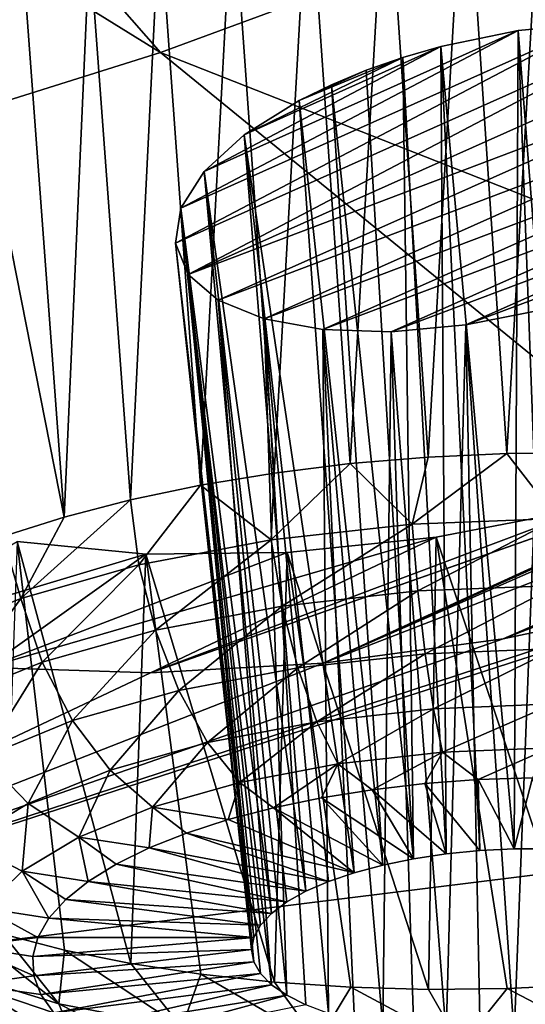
# Model space of a CAD drawing. Header units: metres. Extents: x -90 to 304, y -90 to 74.
# Tile 255 of 256: x 272.402 to 273.364, y 4.627 to 6.5. Entities that reach past the tile are written whole.
import ezdxf

# ---------------------------------------------------------------- set-up
doc = ezdxf.new("R2010")
doc.units = ezdxf.units.M
doc.layers.add('solid_21662050_350', color=7, linetype='CONTINUOUS')

msp = doc.modelspace()

# ---------------------------------------------------------------- linework, layer by layer
at = {"layer": 'solid_21662050_350'}
for points in [[(268.843079, 10.795231, 208.937225), (266.791626, 10.072475, 210.946411), (272.669403, 6.436925, 214.668228)], [(268.843079, 10.795231, 208.937225), (272.669403, 6.436925, 214.668228), (275.127411, 7.341465, 212.154037)], [(266.791626, 10.072475, 210.946411), (270.008789, 5.600787, 216.992432), (272.669403, 6.436925, 214.668228)], [(275.127411, 7.341465, 212.154037), (272.669403, 6.436925, 214.668228), (280.653107, 3.294693, 215.896164)], [(271.446289, 6.174714, 158.867386), (273.344543, 7.146474, 157.756409), (273.705414, 7.201947, 157.808441)], [(272.534515, 6.642053, 158.394501), (271.446289, 6.174714, 158.867386), (273.705414, 7.201947, 157.808441)], [(271.583649, 6.341247, 158.591171), (273.344543, 7.146474, 157.756409), (271.446289, 6.174714, 158.867386)], [(271.583649, 6.341247, 158.591171), (273.026794, 7.073722, 157.759155), (273.344543, 7.146474, 157.756409)], [(271.77475, 6.506612, 158.341675), (273.026794, 7.073722, 157.759155), (271.583649, 6.341247, 158.591171)], [(273.248413, 6.871785, 158.251648), (273.398438, 6.899367, 158.263687), (273.328522, 5.674659, 157.889709)], [(273.398438, 6.899367, 158.263687), (273.478302, 5.676119, 157.898621), (273.328522, 5.674659, 157.889709)], [(273.098724, 6.837571, 158.25322), (273.248413, 6.871785, 158.251648), (273.178741, 5.667622, 157.895477)], [(273.248413, 6.871785, 158.251648), (273.328522, 5.674659, 157.889709), (273.178741, 5.667622, 157.895477)], [(272.950958, 6.797054, 158.268478), (273.098724, 6.837571, 158.25322), (273.030579, 5.655084, 157.915878)], [(273.098724, 6.837571, 158.25322), (273.178741, 5.667622, 157.895477), (273.030579, 5.655084, 157.915878)], [(272.806671, 6.750634, 158.297318), (272.950958, 6.797054, 158.268478), (272.885712, 5.637183, 157.950653)], [(272.950958, 6.797054, 158.268478), (273.030579, 5.655084, 157.915878), (272.885712, 5.637183, 157.950653)], [(272.667328, 6.698784, 158.339462), (272.806671, 6.750634, 158.297318), (272.745697, 5.614114, 157.999466)], [(272.806671, 6.750634, 158.297318), (272.885712, 5.637183, 157.950653), (272.745697, 5.614114, 157.999466)], [(272.534515, 6.642053, 158.394501), (272.667328, 6.698784, 158.339462), (272.612061, 5.586131, 158.061752)], [(272.667328, 6.698784, 158.339462), (272.745697, 5.614114, 157.999466), (272.612061, 5.586131, 158.061752)], [(272.410034, 6.581283, 158.461548), (271.446289, 6.174714, 158.867386), (272.534515, 6.642053, 158.394501)], [(272.410034, 6.581283, 158.461548), (272.534515, 6.642053, 158.394501), (272.486267, 5.55354, 158.136841)], [(272.534515, 6.642053, 158.394501), (272.612061, 5.586131, 158.061752), (272.486267, 5.55354, 158.136841)], [(272.295471, 6.517408, 158.539444), (271.446289, 6.174714, 158.867386), (272.410034, 6.581283, 158.461548)], [(272.295471, 6.517408, 158.539444), (272.410034, 6.581283, 158.461548), (272.486267, 5.55354, 158.136841)], [(272.295471, 6.517408, 158.539444), (272.486267, 5.55354, 158.136841), (272.36972, 5.516698, 158.223892)], [(273.494019, 6.49239, 159.112427), (272.698029, 6.074336, 159.600647), (272.708221, 6.140718, 159.471054)], [(273.625916, 6.48885, 159.178711), (272.698029, 6.074336, 159.600647), (273.494019, 6.49239, 159.112427)], [(273.625916, 6.48885, 159.178711), (272.722198, 6.015041, 159.731216), (272.698029, 6.074336, 159.600647)], [(273.494019, 6.49239, 159.112427), (272.708221, 6.140718, 159.471054), (273.350159, 6.478757, 159.075439)], [(273.738586, 6.468568, 159.270081), (272.722198, 6.015041, 159.731216), (273.625916, 6.48885, 159.178711)], [(273.494019, 6.49239, 159.112427), (273.350159, 6.478757, 159.075439), (273.471741, 4.920021, 158.62001)], [(273.350159, 6.478757, 159.075439), (272.708221, 6.140718, 159.471054), (272.752411, 6.210623, 159.349487)], [(273.738586, 6.468568, 159.270081), (273.825958, 6.432839, 159.38121), (272.722198, 6.015041, 159.731216)], [(273.350159, 6.478757, 159.075439), (272.752411, 6.210623, 159.349487), (273.202759, 6.448512, 159.070419)], [(273.350159, 6.478757, 159.075439), (273.202759, 6.448512, 159.070419), (273.342377, 4.922403, 158.602722)], [(273.350159, 6.478757, 159.075439), (273.342377, 4.922403, 158.602722), (273.407623, 4.922734, 158.607407)], [(273.350159, 6.478757, 159.075439), (273.407623, 4.922734, 158.607407), (273.471741, 4.920021, 158.62001)], [(273.202759, 6.448512, 159.070419), (272.752411, 6.210623, 159.349487), (272.828583, 6.280316, 159.242691)], [(273.202759, 6.448512, 159.070419), (272.828583, 6.280316, 159.242691), (273.130524, 6.427629, 159.080215)], [(273.202759, 6.448512, 159.070419), (273.130524, 6.427629, 159.080215), (273.213043, 4.912685, 158.617294)], [(273.202759, 6.448512, 159.070419), (273.27713, 4.919033, 158.606049), (273.342377, 4.922403, 158.602722)], [(273.202759, 6.448512, 159.070419), (273.213043, 4.912685, 158.617294), (273.27713, 4.919033, 158.606049)], [(272.669403, 6.436925, 214.668228), (270.008789, 5.600787, 216.992432), (277.802795, 2.251266, 218.796249)], [(272.669403, 6.436925, 214.668228), (277.802795, 2.251266, 218.796249), (280.653107, 3.294693, 215.896164)], [(272.722198, 6.015041, 159.731216), (273.825958, 6.432839, 159.38121), (272.779358, 5.966155, 159.855392)], [(273.883301, 6.383665, 159.505905), (272.779358, 5.966155, 159.855392), (273.825958, 6.432839, 159.38121)], [(273.130524, 6.427629, 159.080215), (272.828583, 6.280316, 159.242691), (272.933319, 6.34593, 159.156952)], [(273.130524, 6.427629, 159.080215), (272.933319, 6.34593, 159.156952), (273.060791, 6.403301, 159.098114)], [(273.130524, 6.427629, 159.080215), (273.060791, 6.403301, 159.098114), (273.151123, 4.903463, 158.636307)], [(273.130524, 6.427629, 159.080215), (273.151123, 4.903463, 158.636307), (273.213043, 4.912685, 158.617294)], [(273.060791, 6.403301, 159.098114), (272.933319, 6.34593, 159.156952), (272.99469, 6.375911, 159.12384)], [(273.060791, 6.403301, 159.098114), (272.99469, 6.375911, 159.12384), (273.151123, 4.903463, 158.636307)], [(272.866455, 5.930443, 159.966232), (272.779358, 5.966155, 159.855392), (273.883301, 6.383665, 159.505905)], [(272.866455, 5.930443, 159.966232), (273.883301, 6.383665, 159.505905), (273.907379, 6.323708, 159.63739)], [(272.99469, 6.375911, 159.12384), (272.933319, 6.34593, 159.156952), (273.092499, 4.891528, 158.662735)], [(272.99469, 6.375911, 159.12384), (273.092499, 4.891528, 158.662735), (273.151123, 4.903463, 158.636307)], [(272.933319, 6.34593, 159.156952), (272.828583, 6.280316, 159.242691), (273.038147, 4.877084, 158.696121)], [(272.933319, 6.34593, 159.156952), (273.038147, 4.877084, 158.696121), (273.092499, 4.891528, 158.662735)], [(272.866455, 5.930443, 159.966232), (273.907379, 6.323708, 159.63739), (272.978333, 5.910038, 160.057129)], [(272.978333, 5.910038, 160.057129), (273.907379, 6.323708, 159.63739), (273.896454, 6.256238, 159.768326)], [(272.828583, 6.280316, 159.242691), (272.752411, 6.210623, 159.349487), (272.945923, 4.841695, 158.781433)], [(272.828583, 6.280316, 159.242691), (272.989014, 4.860375, 158.735931), (273.038147, 4.877084, 158.696121)], [(272.828583, 6.280316, 159.242691), (272.945923, 4.841695, 158.781433), (272.989014, 4.860375, 158.735931)], [(272.979095, 5.275419, 161.365295), (275.272827, 6.282297, 160.362839), (275.1185, 6.105647, 160.6474)], [(274.045593, 5.755483, 160.85704), (275.272827, 6.282297, 160.362839), (272.979095, 5.275419, 161.365295)], [(272.978333, 5.910038, 160.057129), (273.896454, 6.256238, 159.768326), (273.108612, 5.90608, 160.122986)], [(273.108612, 5.90608, 160.122986), (273.896454, 6.256238, 159.768326), (273.850616, 6.185051, 159.891174)], [(272.752411, 6.210623, 159.349487), (272.708221, 6.140718, 159.471054), (272.880737, 4.799701, 158.886429)], [(272.752411, 6.210623, 159.349487), (272.909607, 4.82135, 158.831894), (272.945923, 4.841695, 158.781433)], [(272.752411, 6.210623, 159.349487), (272.880737, 4.799701, 158.886429), (272.909607, 4.82135, 158.831894)], [(273.108612, 5.90608, 160.122986), (273.850616, 6.185051, 159.891174), (273.250214, 5.918836, 160.160172)], [(273.250214, 5.918836, 160.160172), (273.850616, 6.185051, 159.891174), (273.772095, 6.114369, 159.998459)], [(272.708221, 6.140718, 159.471054), (272.698029, 6.074336, 159.600647), (272.846985, 4.753974, 159.003937)], [(272.708221, 6.140718, 159.471054), (272.859741, 4.777113, 158.944107), (272.880737, 4.799701, 158.886429)], [(272.708221, 6.140718, 159.471054), (272.846985, 4.753974, 159.003937), (272.859741, 4.777113, 158.944107)], [(272.979095, 5.275419, 161.365295), (275.1185, 6.105647, 160.6474), (273.321716, 5.321545, 161.423523)], [(273.250214, 5.918836, 160.160172), (273.772095, 6.114369, 159.998459), (273.39563, 5.947826, 160.166351)], [(273.321716, 5.321545, 161.423523), (275.1185, 6.105647, 160.6474), (274.936066, 5.953526, 160.870605)], [(272.698029, 6.074336, 159.600647), (272.842743, 4.730679, 159.064896), (272.846985, 4.753974, 159.003937)], [(272.698029, 6.074336, 159.600647), (272.847015, 4.707619, 159.125961), (272.842743, 4.730679, 159.064896)], [(272.698029, 6.074336, 159.600647), (272.722198, 6.015041, 159.731216), (272.847015, 4.707619, 159.125961)], [(272.722198, 6.015041, 159.731216), (272.779358, 5.966155, 159.855392), (272.880829, 4.663809, 159.244171)], [(272.722198, 6.015041, 159.731216), (272.859802, 4.685207, 159.18605), (272.847015, 4.707619, 159.125961)], [(272.722198, 6.015041, 159.731216), (272.880829, 4.663809, 159.244171), (272.859802, 4.685207, 159.18605)], [(272.866455, 5.930443, 159.966232), (272.90976, 4.643799, 159.299301), (272.779358, 5.966155, 159.855392)], [(272.880829, 4.663809, 159.244171), (272.779358, 5.966155, 159.855392), (272.90976, 4.643799, 159.299301)], [(273.250214, 5.918836, 160.160172), (273.39563, 5.947826, 160.166351), (273.342621, 4.567298, 159.537552)], [(273.321716, 5.321545, 161.423523), (274.936066, 5.953526, 160.870605), (274.907379, 5.932771, 160.899399)], [(273.39563, 5.947826, 160.166351), (273.407867, 4.570668, 159.534241), (273.342621, 4.567298, 159.537552)], [(272.866455, 5.930443, 159.966232), (272.946075, 4.625519, 159.350525), (272.90976, 4.643799, 159.299301)], [(272.866455, 5.930443, 159.966232), (272.989197, 4.609279, 159.396942), (272.946075, 4.625519, 159.350525)], [(272.866455, 5.930443, 159.966232), (272.978333, 5.910038, 160.057129), (272.989197, 4.609279, 159.396942)], [(273.108612, 5.90608, 160.122986), (273.250214, 5.918836, 160.160172), (273.213287, 4.56968, 159.520264)], [(273.250214, 5.918836, 160.160172), (273.277405, 4.566967, 159.532867), (273.213287, 4.56968, 159.520264)], [(273.250214, 5.918836, 160.160172), (273.342621, 4.567298, 159.537552), (273.277405, 4.566967, 159.532867)], [(273.321716, 5.321545, 161.423523), (274.907379, 5.932771, 160.899399), (273.669098, 5.395235, 161.428665)], [(272.978333, 5.910038, 160.057129), (273.038361, 4.595362, 159.437775), (272.989197, 4.609279, 159.396942)], [(272.978333, 5.910038, 160.057129), (273.092743, 4.583998, 159.472321), (273.038361, 4.595362, 159.437775)], [(272.978333, 5.910038, 160.057129), (273.108612, 5.90608, 160.122986), (273.092743, 4.583998, 159.472321)], [(273.108612, 5.90608, 160.122986), (273.151367, 4.575389, 159.499969), (273.092743, 4.583998, 159.472321)], [(273.108612, 5.90608, 160.122986), (273.213287, 4.56968, 159.520264), (273.151367, 4.575389, 159.499969)], [(274.045593, 5.755483, 160.85704), (272.979095, 5.275419, 161.365295), (273.910889, 5.700707, 160.90744)], [(273.910889, 5.700707, 160.90744), (272.979095, 5.275419, 161.365295), (272.650177, 5.257254, 161.256927)], [(273.910889, 5.700707, 160.90744), (272.650177, 5.257254, 161.256927), (273.771393, 5.651465, 160.944702)], [(273.148499, 5.539829, 157.878098), (273.178741, 5.667622, 157.895477), (273.328522, 5.674659, 157.889709)], [(273.424377, 5.550862, 157.872543), (273.148499, 5.539829, 157.878098), (273.328522, 5.674659, 157.889709)], [(273.424377, 5.550862, 157.872543), (273.328522, 5.674659, 157.889709), (273.478302, 5.676119, 157.898621)], [(273.148499, 5.539829, 157.878098), (273.030579, 5.655084, 157.915878), (273.178741, 5.667622, 157.895477)], [(273.771393, 5.651465, 160.944702), (272.650177, 5.257254, 161.256927), (273.484131, 5.570888, 160.979736)], [(272.8797, 5.509936, 157.933899), (272.745697, 5.614114, 157.999466), (272.885712, 5.637183, 157.950653)], [(272.8797, 5.509936, 157.933899), (272.885712, 5.637183, 157.950653), (273.030579, 5.655084, 157.915878)], [(273.148499, 5.539829, 157.878098), (272.8797, 5.509936, 157.933899), (273.030579, 5.655084, 157.915878)], [(270.008789, 5.600787, 216.992432), (267.162048, 4.838239, 219.112213), (274.719543, 1.286857, 221.476852)], [(270.008789, 5.600787, 216.992432), (274.719543, 1.286857, 221.476852), (277.802795, 2.251266, 218.796249)], [(272.628296, 5.462332, 158.037811), (272.612061, 5.586131, 158.061752), (272.745697, 5.614114, 157.999466)], [(272.8797, 5.509936, 157.933899), (272.628296, 5.462332, 158.037811), (272.745697, 5.614114, 157.999466)], [(272.403961, 5.398846, 158.185822), (272.486267, 5.55354, 158.136841), (272.612061, 5.586131, 158.061752)], [(272.628296, 5.462332, 158.037811), (272.403961, 5.398846, 158.185822), (272.612061, 5.586131, 158.061752)], [(273.484131, 5.570888, 160.979736), (272.650177, 5.257254, 161.256927), (273.194153, 5.515434, 160.963257)], [(273.484131, 5.570888, 160.979736), (273.194153, 5.515434, 160.963257), (273.479065, 4.663483, 160.564423)], [(272.403961, 5.398846, 158.185822), (272.36972, 5.516698, 158.223892), (272.486267, 5.55354, 158.136841)], [(273.159271, 5.413002, 157.889206), (273.148499, 5.539829, 157.878098), (273.424377, 5.550862, 157.872543)], [(273.159271, 5.413002, 157.889206), (273.424377, 5.550862, 157.872543), (273.424225, 5.423597, 157.883881)], [(272.901123, 5.384295, 157.942795), (272.8797, 5.509936, 157.933899), (273.148499, 5.539829, 157.878098)], [(272.901123, 5.384295, 157.942795), (273.148499, 5.539829, 157.878098), (273.159271, 5.413002, 157.889206)], [(272.641663, 5.483197, 160.784271), (272.052155, 5.306385, 160.894104), (272.396484, 5.507163, 160.627594)], [(272.403961, 5.398846, 158.185822), (272.215302, 5.321918, 158.372269), (272.36972, 5.516698, 158.223892)], [(273.194153, 5.515434, 160.963257), (272.650177, 5.257254, 161.256927), (272.338989, 5.267451, 161.099182)], [(273.194153, 5.515434, 160.963257), (272.338989, 5.267451, 161.099182), (272.910461, 5.486019, 160.897263)], [(272.396484, 5.507163, 160.627594), (272.3703, 4.760018, 160.215881), (272.486877, 4.729788, 160.305389)], [(272.396484, 5.507163, 160.627594), (272.486877, 4.729788, 160.305389), (272.612701, 4.704332, 160.383118)], [(272.641663, 5.483197, 160.784271), (272.396484, 5.507163, 160.627594), (272.612701, 4.704332, 160.383118)], [(272.659698, 5.338581, 158.042587), (272.628296, 5.462332, 158.037811), (272.8797, 5.509936, 157.933899)], [(272.659698, 5.338581, 158.042587), (272.8797, 5.509936, 157.933899), (272.901123, 5.384295, 157.942795)], [(273.194153, 5.515434, 160.963257), (272.910461, 5.486019, 160.897263), (273.179474, 4.654987, 160.561279)], [(273.194153, 5.515434, 160.963257), (273.179474, 4.654987, 160.561279), (273.329285, 4.656446, 160.57019)], [(273.194153, 5.515434, 160.963257), (273.329285, 4.656446, 160.57019), (273.479065, 4.663483, 160.564423)], [(274.013275, 5.495849, 161.378693), (275.995117, 5.196815, 162.971344), (271.285645, 4.61273, 162.024017)], [(273.669098, 5.395235, 161.428665), (274.013275, 5.495849, 161.378693), (271.285645, 4.61273, 162.024017)], [(272.641663, 5.483197, 160.784271), (272.338989, 5.267451, 161.099182), (272.052155, 5.306385, 160.894104)], [(272.910461, 5.486019, 160.897263), (272.338989, 5.267451, 161.099182), (272.641663, 5.483197, 160.784271)], [(272.641663, 5.483197, 160.784271), (272.612701, 4.704332, 160.383118), (272.746368, 4.68393, 160.448212)], [(272.910461, 5.486019, 160.897263), (272.641663, 5.483197, 160.784271), (272.886414, 4.668805, 160.499954)], [(272.641663, 5.483197, 160.784271), (272.746368, 4.68393, 160.448212), (272.886414, 4.668805, 160.499954)], [(272.910461, 5.486019, 160.897263), (272.886414, 4.668805, 160.499954), (273.031311, 4.659122, 160.537781)], [(272.910461, 5.486019, 160.897263), (273.031311, 4.659122, 160.537781), (273.179474, 4.654987, 160.561279)], [(272.444275, 5.277614, 158.184723), (272.403961, 5.398846, 158.185822), (272.628296, 5.462332, 158.037811)], [(272.444275, 5.277614, 158.184723), (272.628296, 5.462332, 158.037811), (272.659698, 5.338581, 158.042587)], [(272.901123, 5.384295, 157.942795), (273.159271, 5.413002, 157.889206), (272.930817, 5.266471, 157.9823)], [(273.159271, 5.413002, 157.889206), (273.173096, 5.293412, 157.932007), (272.930817, 5.266471, 157.9823)], [(273.159271, 5.413002, 157.889206), (273.424225, 5.423597, 157.883881), (273.173096, 5.293412, 157.932007)], [(273.424225, 5.423597, 157.883881), (273.421722, 5.303356, 157.927002), (273.173096, 5.293412, 157.932007)], [(273.321716, 5.321545, 161.423523), (273.669098, 5.395235, 161.428665), (271.285645, 4.61273, 162.024017)], [(272.263123, 5.203739, 158.363785), (272.215302, 5.321918, 158.372269), (272.403961, 5.398846, 158.185822)], [(272.263123, 5.203739, 158.363785), (272.403961, 5.398846, 158.185822), (272.444275, 5.277614, 158.184723)], [(272.659698, 5.338581, 158.042587), (272.901123, 5.384295, 157.942795), (272.704254, 5.223567, 158.075958)], [(272.901123, 5.384295, 157.942795), (272.930817, 5.266471, 157.9823), (272.704254, 5.223567, 158.075958)], [(272.444275, 5.277614, 158.184723), (272.659698, 5.338581, 158.042587), (272.502045, 5.16635, 158.209366)], [(272.659698, 5.338581, 158.042587), (272.704254, 5.223567, 158.075958), (272.502045, 5.16635, 158.209366)], [(272.979095, 5.275419, 161.365295), (273.321716, 5.321545, 161.423523), (271.285645, 4.61273, 162.024017)], [(273.173096, 5.293412, 157.932007), (273.421722, 5.303356, 157.927002), (273.189026, 5.188868, 158.003723)], [(273.421722, 5.303356, 157.927002), (273.417084, 5.197989, 157.99913), (273.189026, 5.188868, 158.003723)], [(272.930817, 5.266471, 157.9823), (273.173096, 5.293412, 157.932007), (272.966797, 5.164156, 158.04985)], [(273.173096, 5.293412, 157.932007), (273.189026, 5.188868, 158.003723), (272.966797, 5.164156, 158.04985)], [(272.650177, 5.257254, 161.256927), (272.979095, 5.275419, 161.365295), (271.285645, 4.61273, 162.024017)], [(272.338989, 5.267451, 161.099182), (272.650177, 5.257254, 161.256927), (271.285645, 4.61273, 162.024017)], [(272.263123, 5.203739, 158.363785), (272.444275, 5.277614, 158.184723), (272.332031, 5.097019, 158.377396)], [(272.444275, 5.277614, 158.184723), (272.502045, 5.16635, 158.209366), (272.332031, 5.097019, 158.377396)], [(272.704254, 5.223567, 158.075958), (272.930817, 5.266471, 157.9823), (272.758972, 5.124803, 158.135757)], [(272.930817, 5.266471, 157.9823), (272.966797, 5.164156, 158.04985), (272.758972, 5.124803, 158.135757)], [(272.502045, 5.16635, 158.209366), (272.704254, 5.223567, 158.075958), (272.573517, 5.07232, 158.258118)], [(272.704254, 5.223567, 158.075958), (272.758972, 5.124803, 158.135757), (272.573517, 5.07232, 158.258118)], [(272.484558, 3.758917, 164.395569), (271.285645, 4.61273, 162.024017), (275.995117, 5.196815, 162.971344)], [(272.484558, 3.758917, 164.395569), (275.995117, 5.196815, 162.971344), (276.914154, 4.418671, 165.132721)], [(272.966797, 5.164156, 158.04985), (273.189026, 5.188868, 158.003723), (273.006714, 5.084033, 158.141022)], [(273.189026, 5.188868, 158.003723), (273.206024, 5.106197, 158.09964), (273.006714, 5.084033, 158.141022)], [(273.189026, 5.188868, 158.003723), (273.417084, 5.197989, 157.99913), (273.206024, 5.106197, 158.09964)], [(273.417084, 5.197989, 157.99913), (273.410583, 5.114378, 158.09552), (273.206024, 5.106197, 158.09964)], [(272.332031, 5.097019, 158.377396), (272.502045, 5.16635, 158.209366), (272.417572, 5.008726, 158.412247)], [(272.502045, 5.16635, 158.209366), (272.573517, 5.07232, 158.258118), (272.417572, 5.008726, 158.412247)], [(272.758972, 5.124803, 158.135757), (272.966797, 5.164156, 158.04985), (272.820313, 5.048737, 158.218063)], [(272.966797, 5.164156, 158.04985), (273.006714, 5.084033, 158.141022), (272.820313, 5.048737, 158.218063)], [(272.573517, 5.07232, 158.258118), (272.758972, 5.124803, 158.135757), (272.653992, 5.001664, 158.32782)], [(272.758972, 5.124803, 158.135757), (272.820313, 5.048737, 158.218063), (272.653992, 5.001664, 158.32782)], [(273.206024, 5.106197, 158.09964), (273.410583, 5.114378, 158.09552), (273.27417, 5.054165, 158.208984)], [(273.410583, 5.114378, 158.09552), (273.376984, 5.057764, 158.208267), (273.27417, 5.054165, 158.208984)], [(272.332031, 5.097019, 158.377396), (272.417572, 5.008726, 158.412247), (272.297119, 4.936463, 158.592224)], [(273.006714, 5.084033, 158.141022), (273.206024, 5.106197, 158.09964), (273.072418, 5.03488, 158.242584)], [(273.206024, 5.106197, 158.09964), (273.172211, 5.046505, 158.220474), (273.072418, 5.03488, 158.242584)], [(273.206024, 5.106197, 158.09964), (273.27417, 5.054165, 158.208984), (273.172211, 5.046505, 158.220474)], [(272.820313, 5.048737, 158.218063), (273.006714, 5.084033, 158.141022), (272.884216, 5.000368, 158.317398)], [(273.006714, 5.084033, 158.141022), (272.976013, 5.019436, 158.275024), (272.884216, 5.000368, 158.317398)], [(273.006714, 5.084033, 158.141022), (273.072418, 5.03488, 158.242584), (272.976013, 5.019436, 158.275024)], [(272.417572, 5.008726, 158.412247), (272.573517, 5.07232, 158.258118), (272.514099, 4.944626, 158.466049)], [(272.573517, 5.07232, 158.258118), (272.653992, 5.001664, 158.32782), (272.514099, 4.944626, 158.466049)], [(273.27417, 5.054165, 158.208984), (273.376984, 5.057764, 158.208267), (273.342377, 4.922403, 158.602722)], [(273.376984, 5.057764, 158.208267), (273.407623, 4.922734, 158.607407), (273.342377, 4.922403, 158.602722)], [(272.653992, 5.001664, 158.32782), (272.820313, 5.048737, 158.218063), (272.798187, 4.977916, 158.369186)], [(272.820313, 5.048737, 158.218063), (272.884216, 5.000368, 158.317398), (272.798187, 4.977916, 158.369186)], [(273.072418, 5.03488, 158.242584), (273.172211, 5.046505, 158.220474), (273.213043, 4.912685, 158.617294)], [(273.172211, 5.046505, 158.220474), (273.27417, 5.054165, 158.208984), (273.27713, 4.919033, 158.606049)], [(273.172211, 5.046505, 158.220474), (273.27713, 4.919033, 158.606049), (273.213043, 4.912685, 158.617294)], [(273.27417, 5.054165, 158.208984), (273.342377, 4.922403, 158.602722), (273.27713, 4.919033, 158.606049)], [(272.884216, 5.000368, 158.317398), (272.976013, 5.019436, 158.275024), (273.092499, 4.891528, 158.662735)], [(272.976013, 5.019436, 158.275024), (273.072418, 5.03488, 158.242584), (273.151123, 4.903463, 158.636307)], [(272.976013, 5.019436, 158.275024), (273.151123, 4.903463, 158.636307), (273.092499, 4.891528, 158.662735)], [(273.072418, 5.03488, 158.242584), (273.213043, 4.912685, 158.617294), (273.151123, 4.903463, 158.636307)], [(272.297119, 4.936463, 158.592224), (272.417572, 5.008726, 158.412247), (272.406067, 4.879812, 158.627472)], [(272.417572, 5.008726, 158.412247), (272.514099, 4.944626, 158.466049), (272.406067, 4.879812, 158.627472)], [(272.514099, 4.944626, 158.466049), (272.653992, 5.001664, 158.32782), (272.647705, 4.924025, 158.49823)], [(272.653992, 5.001664, 158.32782), (272.719025, 4.952361, 158.429718), (272.647705, 4.924025, 158.49823)], [(272.653992, 5.001664, 158.32782), (272.798187, 4.977916, 158.369186), (272.719025, 4.952361, 158.429718)], [(272.798187, 4.977916, 158.369186), (272.884216, 5.000368, 158.317398), (273.038147, 4.877084, 158.696121)], [(272.884216, 5.000368, 158.317398), (273.092499, 4.891528, 158.662735), (273.038147, 4.877084, 158.696121)], [(272.719025, 4.952361, 158.429718), (272.798187, 4.977916, 158.369186), (273.038147, 4.877084, 158.696121)], [(272.406067, 4.879812, 158.627472), (272.514099, 4.944626, 158.466049), (272.532074, 4.860467, 158.655701)], [(272.514099, 4.944626, 158.466049), (272.647705, 4.924025, 158.49823), (272.585114, 4.893265, 158.573883)], [(272.514099, 4.944626, 158.466049), (272.585114, 4.893265, 158.573883), (272.532074, 4.860467, 158.655701)], [(272.647705, 4.924025, 158.49823), (272.719025, 4.952361, 158.429718), (272.989014, 4.860375, 158.735931)], [(272.719025, 4.952361, 158.429718), (273.038147, 4.877084, 158.696121), (272.989014, 4.860375, 158.735931)], [(272.297119, 4.936463, 158.592224), (272.406067, 4.879812, 158.627472), (272.334045, 4.809715, 158.805878)], [(272.585114, 4.893265, 158.573883), (272.647705, 4.924025, 158.49823), (272.945923, 4.841695, 158.781433)], [(272.647705, 4.924025, 158.49823), (272.989014, 4.860375, 158.735931), (272.945923, 4.841695, 158.781433)], [(272.532074, 4.860467, 158.655701), (272.585114, 4.893265, 158.573883), (272.909607, 4.82135, 158.831894)], [(272.585114, 4.893265, 158.573883), (272.945923, 4.841695, 158.781433), (272.909607, 4.82135, 158.831894)], [(272.334045, 4.809715, 158.805878), (272.406067, 4.879812, 158.627472), (272.457092, 4.790429, 158.833694)], [(272.406067, 4.879812, 158.627472), (272.532074, 4.860467, 158.655701), (272.489227, 4.826044, 158.742676)], [(272.406067, 4.879812, 158.627472), (272.489227, 4.826044, 158.742676), (272.457092, 4.790429, 158.833694)], [(272.489227, 4.826044, 158.742676), (272.532074, 4.860467, 158.655701), (272.880737, 4.799701, 158.886429)], [(272.532074, 4.860467, 158.655701), (272.909607, 4.82135, 158.831894), (272.880737, 4.799701, 158.886429)], [(267.162048, 4.838239, 219.112213), (271.422302, 0.407416, 223.921448), (274.719543, 1.286857, 221.476852)], [(272.457092, 4.790429, 158.833694), (272.489227, 4.826044, 158.742676), (272.859741, 4.777113, 158.944107)], [(272.489227, 4.826044, 158.742676), (272.880737, 4.799701, 158.886429), (272.859741, 4.777113, 158.944107)], [(272.475739, 4.627872, 160.221512), (272.3703, 4.760018, 160.215881), (272.264191, 4.794691, 160.115585)], [(272.274231, 4.689196, 160.042923), (272.475739, 4.627872, 160.221512), (272.264191, 4.794691, 160.115585)], [(272.300751, 4.737028, 158.994385), (272.334045, 4.809715, 158.805878), (272.436127, 4.754068, 158.927628)], [(272.334045, 4.809715, 158.805878), (272.457092, 4.790429, 158.833694), (272.436127, 4.754068, 158.927628)], [(272.436127, 4.754068, 158.927628), (272.457092, 4.790429, 158.833694), (272.846985, 4.753974, 159.003937)], [(272.457092, 4.790429, 158.833694), (272.859741, 4.777113, 158.944107), (272.846985, 4.753974, 159.003937)], [(272.475739, 4.627872, 160.221512), (272.486877, 4.729788, 160.305389), (272.3703, 4.760018, 160.215881)], [(272.300751, 4.737028, 158.994385), (272.436127, 4.754068, 158.927628), (272.426544, 4.717422, 159.023285)], [(272.426544, 4.717422, 159.023285), (272.436127, 4.754068, 158.927628), (272.846985, 4.753974, 159.003937)], [(272.426544, 4.717422, 159.023285), (272.846985, 4.753974, 159.003937), (272.842743, 4.730679, 159.064896)], [(272.300751, 4.737028, 158.994385), (272.426544, 4.717422, 159.023285), (272.428497, 4.680948, 159.119461)], [(272.307495, 4.664543, 159.185776), (272.300751, 4.737028, 158.994385), (272.428497, 4.680948, 159.119461)], [(272.428497, 4.680948, 159.119461), (272.426544, 4.717422, 159.023285), (272.842743, 4.730679, 159.064896)], [(272.428497, 4.680948, 159.119461), (272.842743, 4.730679, 159.064896), (272.847015, 4.707619, 159.125961)], [(272.475739, 4.627872, 160.221512), (272.710205, 4.582734, 160.360306), (272.486877, 4.729788, 160.305389)], [(272.710205, 4.582734, 160.360306), (272.612701, 4.704332, 160.383118), (272.486877, 4.729788, 160.305389)], [(272.441956, 4.645107, 159.214966), (272.428497, 4.680948, 159.119461), (272.847015, 4.707619, 159.125961)], [(272.441956, 4.645107, 159.214966), (272.847015, 4.707619, 159.125961), (272.859802, 4.685207, 159.18605)], [(272.710205, 4.582734, 160.360306), (272.746368, 4.68393, 160.448212), (272.612701, 4.704332, 160.383118)], [(272.513245, 4.537236, 160.139633), (272.475739, 4.627872, 160.221512), (272.274231, 4.689196, 160.042923)], [(272.513245, 4.537236, 160.139633), (272.274231, 4.689196, 160.042923), (272.319702, 4.596127, 159.968124)], [(272.466736, 4.610349, 159.308578), (272.441956, 4.645107, 159.214966), (272.859802, 4.685207, 159.18605)], [(272.466736, 4.610349, 159.308578), (272.859802, 4.685207, 159.18605), (272.880829, 4.663809, 159.244171)], [(272.710205, 4.582734, 160.360306), (272.968567, 4.555516, 160.453949), (272.746368, 4.68393, 160.448212)], [(272.968567, 4.555516, 160.453949), (272.886414, 4.668805, 160.499954), (272.746368, 4.68393, 160.448212)], [(272.307495, 4.664543, 159.185776), (272.428497, 4.680948, 159.119461), (272.441956, 4.645107, 159.214966)], [(272.307495, 4.664543, 159.185776), (272.441956, 4.645107, 159.214966), (272.466736, 4.610349, 159.308578)], [(272.354034, 4.595047, 159.372681), (272.307495, 4.664543, 159.185776), (272.466736, 4.610349, 159.308578)], [(272.502533, 4.57711, 159.399124), (272.466736, 4.610349, 159.308578), (272.880829, 4.663809, 159.244171)], [(272.502533, 4.57711, 159.399124), (272.880829, 4.663809, 159.244171), (272.90976, 4.643799, 159.299301)], [(272.968567, 4.555516, 160.453949), (273.031311, 4.659122, 160.537781), (272.886414, 4.668805, 160.499954)], [(273.516815, 4.558299, 160.493317), (273.479065, 4.663483, 160.564423), (273.329285, 4.656446, 160.57019)], [(272.968567, 4.555516, 160.453949), (273.240936, 4.547266, 160.498871), (273.031311, 4.659122, 160.537781)], [(273.240936, 4.547266, 160.498871), (273.179474, 4.654987, 160.561279), (273.031311, 4.659122, 160.537781)], [(273.240936, 4.547266, 160.498871), (273.329285, 4.656446, 160.57019), (273.179474, 4.654987, 160.561279)], [(273.240936, 4.547266, 160.498871), (273.516815, 4.558299, 160.493317), (273.329285, 4.656446, 160.57019)], [(272.738373, 4.493889, 160.272903), (272.710205, 4.582734, 160.360306), (272.475739, 4.627872, 160.221512)], [(272.738373, 4.493889, 160.272903), (272.475739, 4.627872, 160.221512), (272.513245, 4.537236, 160.139633)], [(272.548889, 4.545811, 159.485458), (272.502533, 4.57711, 159.399124), (272.90976, 4.643799, 159.299301)], [(272.548889, 4.545811, 159.485458), (272.90976, 4.643799, 159.299301), (272.946075, 4.625519, 159.350525)]]:
    msp.add_3dface(points, dxfattribs=at)

doc.saveas('drawing.dxf')
